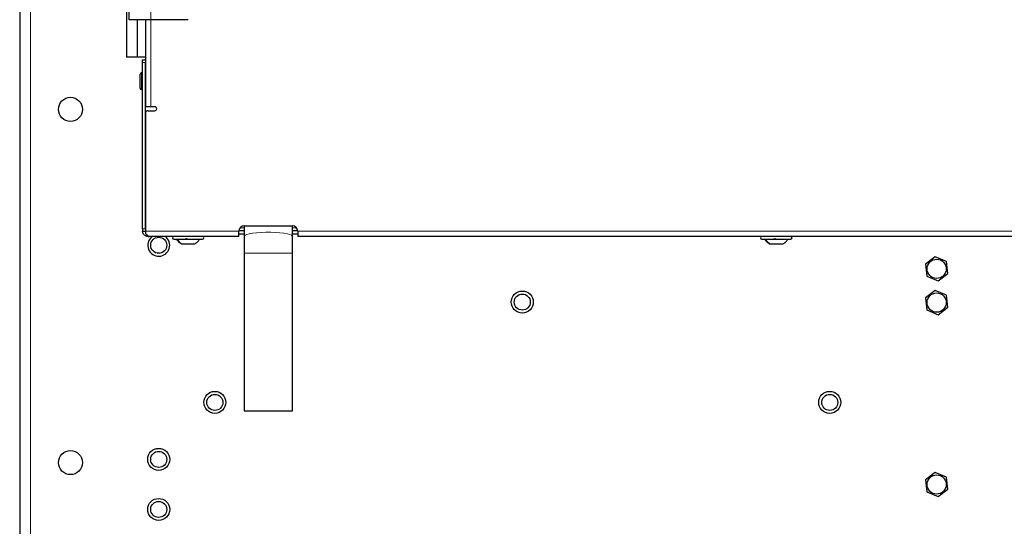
# Paper-space layout 'Blatt3' of a CAD drawing. Header units: millimetres. Extents: x 5 to 418, y 2 to 292.
# Tile 89 of 100: x 297 to 358, y 112 to 144. Entities that reach past the tile are written whole.
import ezdxf

# ---------------------------------------------------------------- set-up
doc = ezdxf.new("R2010")
doc.units = ezdxf.units.MM

psp = doc.layouts.new('Blatt3')

# ---------------------------------------------------------------- linework, layer by layer
at = {"color": 7, "linetype": 'Continuous', "lineweight": 25}
for p, q in [((296.7756, 251.3413), (296.7756, 92.1746)), ((303.609, 144.0079), (303.609, 164.0079)), ((303.4423, 144.5667), (303.4423, 141.6746)), ((304.9423, 144.0079), (303.609, 144.0079)), ((304.109, 144.0079), (304.109, 141.6746)), ((304.609, 144.0079), (304.609, 138.5913)), ((307.2756, 144.0079), (304.9423, 144.0079)), ((304.109, 141.6746), (303.4423, 141.6746)), ((304.609, 141.6746), (304.109, 141.6746)), ((304.4421, 141.5079), (304.6088, 141.5079)), ((304.4421, 141.3413), (304.4421, 141.5079)), ((304.4421, 130.9746), (304.4421, 141.3413)), ((304.6088, 141.5079), (304.6088, 141.3413)), ((304.6088, 130.9746), (304.6088, 141.3413)), ((304.2921, 139.7413), (304.2921, 140.6079)), ((304.4421, 140.6913), (304.3755, 140.6913)), ((304.609, 140.4413), (304.6088, 140.4413)), ((304.3755, 139.6579), (304.4421, 139.6579)), ((304.6088, 139.9079), (304.609, 139.9079)), ((304.9423, 138.5913), (304.609, 138.5913)), ((304.609, 138.1746), (304.609, 130.8413)), ((304.7756, 138.3413), (305.1923, 138.3413)), ((305.1923, 138.5913), (304.9423, 138.5913)), ((304.4421, 130.8433), (304.6088, 130.8433)), ((304.4421, 130.8433), (304.4421, 130.8413)), ((304.4421, 130.8413), (304.6088, 130.8413)), ((304.6088, 130.8433), (304.6088, 130.8413)), ((310.4421, 130.5079), (310.4421, 130.8413)), ((310.4438, 130.8746), (310.7756, 130.8746)), ((310.7755, 131.1746), (313.7755, 131.1746)), ((310.7756, 131.1746), (310.7756, 130.5156)), ((313.7756, 130.5156), (313.7756, 131.1746)), ((313.7756, 130.8746), (314.1071, 130.8746)), ((314.1088, 130.8413), (314.1088, 130.5079)), ((304.7755, 130.5079), (304.8588, 130.5079)), ((310.4421, 130.5079), (304.8588, 130.5079)), ((304.9965, 130.4758), (305.0368, 130.5079)), ((306.3756, 130.3413), (306.4443, 130.3413)), ((306.4443, 130.3413), (308.1756, 130.3413)), ((310.4421, 130.6746), (310.7756, 130.6746)), ((310.7756, 130.5156), (310.7756, 129.4737)), ((313.7756, 130.6746), (314.1088, 130.6746)), ((313.7756, 129.4737), (313.7756, 130.5156)), ((374.1088, 130.5079), (314.1088, 130.5079)), ((343.0423, 130.3413), (343.1109, 130.3413)), ((343.1109, 130.3413), (344.8423, 130.3413)), ((306.8632, 130.0496), (306.8946, 130.0496)), ((306.8946, 130.0496), (307.6881, 130.0496)), ((343.5299, 130.0496), (343.5612, 130.0496)), ((343.5612, 130.0496), (344.3548, 130.0496)), ((310.7756, 129.4737), (310.7756, 119.6579)), ((313.7756, 119.6579), (313.7756, 129.4737)), ((353.8434, 129.245), (353.2401, 128.7825)), ((354.5456, 128.9538), (353.8434, 129.245)), ((354.6445, 128.2001), (354.5456, 128.9538)), ((353.2401, 128.7825), (353.339, 128.0287)), ((353.339, 128.0287), (354.0412, 127.7376)), ((354.0412, 127.7376), (354.6445, 128.2001)), ((353.8434, 127.145), (353.2401, 126.6825)), ((354.5456, 126.8538), (353.8434, 127.145)), ((353.2401, 126.6825), (353.339, 125.9287)), ((354.6445, 126.1001), (354.5456, 126.8538)), ((353.339, 125.9287), (354.0412, 125.6376)), ((354.0412, 125.6376), (354.6445, 126.1001)), ((310.7756, 119.6579), (313.7756, 119.6579)), ((353.8434, 115.8117), (353.2401, 115.3491)), ((354.5456, 115.5205), (353.8434, 115.8117)), ((354.6445, 114.7668), (354.5456, 115.5205)), ((353.2401, 115.3491), (353.339, 114.5954)), ((353.339, 114.5954), (354.0412, 114.3042)), ((354.0412, 114.3042), (354.6445, 114.7668))]:
    psp.add_line(p, q, dxfattribs=at)
at = {"color": 7, "linetype": 'Continuous', "lineweight": 18}
for p, q in [((297.4423, 251.3413), (297.4423, 92.1746)), ((304.9423, 144.0079), (304.9423, 164.0079)), ((304.9423, 144.0079), (304.9423, 138.5913)), ((304.6088, 141.3413), (304.4421, 141.3413)), ((304.3755, 139.6579), (304.3755, 140.6913)), ((304.4421, 130.9746), (304.6088, 130.9746)), ((310.4421, 130.8413), (304.609, 130.8413)), ((310.7756, 131.0413), (310.5088, 131.0413)), ((314.0421, 131.0413), (313.7756, 131.0413)), ((374.1088, 130.8413), (314.1088, 130.8413)), ((304.6976, 130.5172), (304.7155, 130.5915)), ((313.7756, 129.4737), (310.7756, 129.4737))]:
    psp.add_line(p, q, dxfattribs=at)
at = {"color": 7, "linetype": 'Continuous', "lineweight": 18, "flags": 128}
psp.add_lwpolyline([(313.7756, 130.5156), (313.7737, 130.5288), (313.7277, 130.5809), (313.6223, 130.6303), (313.4618, 130.6751), (313.2527, 130.7133), (313.0036, 130.7434), (312.7247, 130.7641), (312.4274, 130.7748), (312.1239, 130.7748), (311.8266, 130.7641), (311.5477, 130.7434), (311.2986, 130.7133), (311.0895, 130.6751), (310.9289, 130.6303), (310.8235, 130.5809), (310.7775, 130.5288), (310.7756, 130.5156)], dxfattribs=at)
at = {"color": 7, "linetype": 'Continuous', "lineweight": 25}
for centre, radius in [((299.9423, 138.4246), 0.75), ((305.4423, 129.9579), 0.5), ((353.9423, 128.4913), 0.6), ((328.109, 126.4246), 0.6833), ((328.109, 126.4246), 0.5), ((353.9423, 126.3913), 0.6), ((308.9423, 120.1746), 0.6833), ((308.9423, 120.1746), 0.5), ((347.2756, 120.1746), 0.6833), ((347.2756, 120.1746), 0.5), ((305.4423, 116.6246), 0.6833), ((299.9423, 116.4246), 0.75), ((305.4423, 116.6246), 0.5), ((353.9423, 115.0579), 0.6), ((305.4423, 113.5079), 0.6833), ((305.4423, 113.5079), 0.5)]:
    psp.add_circle(centre, radius, dxfattribs=at)
for centre, radius, start, end in [((304.3755, 140.6079), 0.0833, 90, 180), ((304.3755, 139.7413), 0.0833, 180, 270), ((304.7756, 138.1746), 0.1667, 90, 180), ((305.1923, 138.4663), 0.125, 270, 90), ((310.7755, 130.8413), 0.3333, 90, 180), ((313.7755, 130.8413), 0.3333, 0, 90), ((305.4423, 129.9579), 0.6833, 130.724289, 53.598479), ((306.3756, 130.4246), 0.0833, 90, 270), ((308.1756, 130.4246), 0.0833, 270, 90), ((343.0423, 130.4246), 0.0833, 90, 270), ((344.8423, 130.4246), 0.0833, 270, 90)]:
    psp.add_arc(centre, radius, start, end, dxfattribs=at)
for points, knots in [([(304.4421, 130.9746), (304.4421, 130.9504), (304.4421, 130.9056), (304.4421, 130.8629), (304.4421, 130.8433)], [0, 0, 0, 0, 0.5418944, 1, 1, 1, 1]), ([(304.6976, 130.5172), (304.6624, 130.5293), (304.5918, 130.5537), (304.5093, 130.6315), (304.4529, 130.7299), (304.4457, 130.8042), (304.4421, 130.8413)], [0, 0, 0, 0, 0.249999, 0.4999993, 0.7499997, 1, 1, 1, 1]), ([(304.609, 130.8413), (304.6099, 130.8123), (304.612, 130.7533), (304.6247, 130.7014), (304.6312, 130.675)], [0, 0, 0, 0, 0.4904301, 1, 1, 1, 1]), ([(304.6312, 130.675), (304.6651, 130.6378), (304.7328, 130.5635), (304.8005, 130.5326), (304.8344, 130.5172)], [0, 0, 0, 0, 0.4999997, 1, 1, 1, 1]), ([(304.7755, 130.5079), (304.7609, 130.5085), (304.7327, 130.5095), (304.7091, 130.5147), (304.6976, 130.5172)], [0, 0, 0, 0, 0.5159609, 1, 1, 1, 1]), ([(304.8344, 130.5172), (304.8414, 130.5147), (304.8558, 130.5095), (304.8578, 130.5085), (304.8588, 130.5079)], [0, 0, 0, 0, 0.4840391, 1, 1, 1, 1]), ([(306.5424, 130.3413), (306.5875, 130.2835), (306.6777, 130.1679), (306.8014, 130.089), (306.8632, 130.0496)], [0, 0, 0, 0, 0.5, 1, 1, 1, 1]), ([(307.2215, 130.3698), (307.2163, 130.3659), (307.206, 130.3581), (307.1834, 130.3489), (307.1577, 130.3428), (307.1316, 130.3405), (307.1089, 130.3427), (307.0932, 130.3488), (307.085, 130.3581), (307.0861, 130.3659), (307.0867, 130.3698)], [0, 0, 0, 0, 0.1252217, 0.2494831, 0.3743256, 0.4990628, 0.6238964, 0.749388, 0.8744406, 1, 1, 1, 1]), ([(307.688, 130.0496), (307.7499, 130.089), (307.8735, 130.1679), (307.9637, 130.2835), (308.0088, 130.3413)], [0, 0, 0, 0, 0.5, 1, 1, 1, 1]), ([(343.2091, 130.3413), (343.2542, 130.2835), (343.3444, 130.1679), (343.468, 130.089), (343.5299, 130.0496)], [0, 0, 0, 0, 0.5, 1, 1, 1, 1]), ([(343.8881, 130.3698), (343.883, 130.3659), (343.8726, 130.3581), (343.85, 130.3489), (343.8244, 130.3428), (343.7982, 130.3405), (343.7756, 130.3427), (343.7598, 130.3488), (343.7517, 130.3581), (343.7528, 130.3659), (343.7533, 130.3698)], [0, 0, 0, 0, 0.1252217, 0.2494831, 0.3743256, 0.4990628, 0.6238964, 0.749388, 0.8744406, 1, 1, 1, 1]), ([(344.3547, 130.0496), (344.4165, 130.089), (344.5402, 130.1679), (344.6304, 130.2835), (344.6755, 130.3413)], [0, 0, 0, 0, 0.5, 1, 1, 1, 1])]:
    psp.add_open_spline(points, degree=3, knots=knots, dxfattribs=at)
at = {"color": 7, "linetype": 'Continuous', "lineweight": 18}
for points in [[(306.5982, 130.3413), (306.6399, 130.2835), (306.7232, 130.1679), (306.8375, 130.089), (306.8946, 130.0496)], [(343.2649, 130.3413), (343.3066, 130.2835), (343.3899, 130.1679), (343.5041, 130.089), (343.5612, 130.0496)]]:
    psp.add_open_spline(points, degree=3, dxfattribs=at)

doc.saveas('drawing.dxf')
